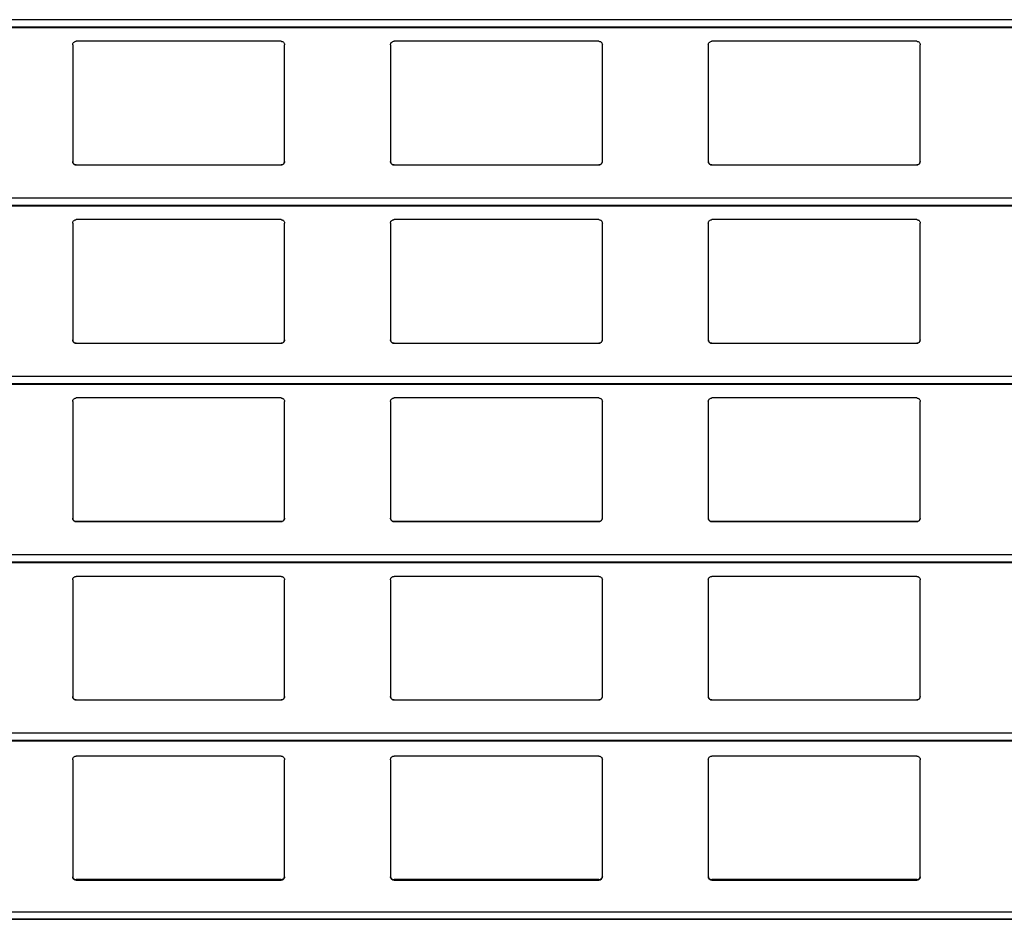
# Model space of a CAD drawing. Header units: millimetres. Extents: x 26 to 422, y 4 to 419.
# Tile 29 of 83: x 232.35 to 237.93, y 355.18 to 360.28. Entities that reach past the tile are written whole.
import ezdxf

# ---------------------------------------------------------------- set-up
doc = ezdxf.new("R2010")
doc.units = ezdxf.units.MM

msp = doc.modelspace()

# ---------------------------------------------------------------- linework, layer by layer
at = {"color": 8, "linetype": 'Continuous', "lineweight": 25}
for p, q in [((251.961, 360.2783), (210.8795, 360.2783)), ((251.961, 360.2361), (210.8795, 360.2361)), ((251.961, 359.2683), (210.8795, 359.2683)), ((251.961, 359.2261), (210.8795, 359.2261)), ((251.961, 358.2583), (210.8795, 358.2583)), ((251.961, 358.2161), (210.8795, 358.2161)), ((251.961, 357.2483), (210.8795, 357.2483)), ((251.961, 357.2061), (210.8795, 357.2061)), ((251.961, 356.2383), (210.8795, 356.2383)), ((251.961, 356.1961), (210.8795, 356.1961)), ((251.961, 355.2238), (210.8795, 355.2238)), ((251.961, 355.185), (210.8795, 355.185))]:
    msp.add_line(p, q, dxfattribs=at)
at = {"color": 7, "linetype": 'Continuous', "lineweight": 25}
for p, q in [((210.8795, 360.2342), (251.961, 360.2342)), ((232.6545, 360.1359), (232.6545, 359.4759)), ((233.8345, 360.1559), (232.6745, 360.1559)), ((233.8545, 359.4759), (233.8545, 360.1359)), ((234.4545, 360.1359), (234.4545, 359.4759)), ((235.6345, 360.1559), (234.4745, 360.1559)), ((235.6545, 359.4759), (235.6545, 360.1359)), ((236.2545, 360.1359), (236.2545, 359.4759)), ((237.4345, 360.1559), (236.2745, 360.1559)), ((237.4545, 359.4759), (237.4545, 360.1359)), ((232.6745, 359.4559), (233.8345, 359.4559)), ((234.4745, 359.4559), (235.6345, 359.4559)), ((236.2745, 359.4559), (237.4345, 359.4559)), ((210.8795, 359.2242), (251.961, 359.2242)), ((232.6545, 359.1259), (232.6545, 358.4659)), ((233.8345, 359.1459), (232.6745, 359.1459)), ((233.8545, 358.4659), (233.8545, 359.1259)), ((234.4545, 359.1259), (234.4545, 358.4659)), ((235.6345, 359.1459), (234.4745, 359.1459)), ((235.6545, 358.4659), (235.6545, 359.1259)), ((236.2545, 359.1259), (236.2545, 358.4659)), ((237.4345, 359.1459), (236.2745, 359.1459)), ((237.4545, 358.4659), (237.4545, 359.1259)), ((232.6745, 358.4459), (233.8345, 358.4459)), ((234.4745, 358.4459), (235.6345, 358.4459)), ((236.2745, 358.4459), (237.4345, 358.4459)), ((210.8795, 358.2142), (251.961, 358.2142)), ((232.6545, 358.1159), (232.6545, 357.4559)), ((233.8345, 358.1359), (232.6745, 358.1359)), ((233.8545, 357.4559), (233.8545, 358.1159)), ((234.4545, 358.1159), (234.4545, 357.4559)), ((235.6345, 358.1359), (234.4745, 358.1359)), ((235.6545, 357.4559), (235.6545, 358.1159)), ((236.2545, 358.1159), (236.2545, 357.4559)), ((237.4345, 358.1359), (236.2745, 358.1359)), ((237.4545, 357.4559), (237.4545, 358.1159)), ((232.6745, 357.4359), (233.8345, 357.4359)), ((232.6745, 357.4359), (232.6745, 357.4359)), ((233.8345, 357.4359), (232.6745, 357.4359)), ((233.8345, 357.4359), (233.8345, 357.4359)), ((234.4745, 357.4359), (235.6345, 357.4359)), ((234.4745, 357.4359), (234.4745, 357.4359)), ((235.6345, 357.4359), (234.4745, 357.4359)), ((235.6345, 357.4359), (235.6345, 357.4359)), ((236.2745, 357.4359), (237.4345, 357.4359)), ((236.2745, 357.4359), (236.2745, 357.4359)), ((237.4345, 357.4359), (236.2745, 357.4359)), ((237.4345, 357.4359), (237.4345, 357.4359)), ((210.8795, 357.2042), (251.961, 357.2042)), ((233.8345, 357.1259), (232.6745, 357.1259)), ((235.6345, 357.1259), (234.4745, 357.1259)), ((237.4345, 357.1259), (236.2745, 357.1259)), ((232.6545, 357.1059), (232.6545, 356.4459)), ((233.8545, 356.4459), (233.8545, 357.1059)), ((234.4545, 357.1059), (234.4545, 356.4459)), ((235.6545, 356.4459), (235.6545, 357.1059)), ((236.2545, 357.1059), (236.2545, 356.4459)), ((237.4545, 356.4459), (237.4545, 357.1059)), ((232.6745, 356.4259), (233.8345, 356.4259)), ((234.4745, 356.4259), (235.6345, 356.4259)), ((236.2745, 356.4259), (237.4345, 356.4259)), ((210.8795, 356.1942), (251.961, 356.1942)), ((233.8345, 356.1083), (232.6745, 356.1083)), ((235.6345, 356.1083), (234.4745, 356.1083)), ((237.4345, 356.1083), (236.2745, 356.1083)), ((232.6545, 356.0876), (232.6545, 355.4243)), ((233.8545, 355.4243), (233.8545, 356.0876)), ((234.4545, 356.0876), (234.4545, 355.4243)), ((235.6545, 355.4243), (235.6545, 356.0876)), ((236.2545, 356.0876), (236.2545, 355.4243)), ((237.4545, 355.4243), (237.4545, 356.0876)), ((232.6745, 355.4084), (232.6745, 355.4048)), ((233.8345, 355.4084), (232.6745, 355.4084)), ((232.6745, 355.4048), (233.8345, 355.4048)), ((233.8345, 355.4048), (233.8345, 355.4084)), ((234.4745, 355.4084), (234.4745, 355.4048)), ((235.6345, 355.4084), (234.4745, 355.4084)), ((234.4745, 355.4048), (235.6345, 355.4048)), ((235.6345, 355.4048), (235.6345, 355.4084)), ((236.2745, 355.4084), (236.2745, 355.4048)), ((237.4345, 355.4084), (236.2745, 355.4084)), ((236.2745, 355.4048), (237.4345, 355.4048)), ((237.4345, 355.4048), (237.4345, 355.4084)), ((210.8795, 355.1836), (251.961, 355.1836))]:
    msp.add_line(p, q, dxfattribs=at)
for points, knots in [([(232.6545, 360.1359), (232.6547, 360.1384), (232.6552, 360.1432), (232.6592, 360.1496), (232.665, 360.154), (232.6705, 360.1558), (232.6736, 360.1559), (232.6745, 360.1559)], [0, 0, 0, 0, 0.241257, 0.482874, 0.713614, 0.923009, 1, 1, 1, 1]), ([(233.8345, 360.1559), (233.8366, 360.1558), (233.8408, 360.1554), (233.8464, 360.1524), (233.8509, 360.1479), (233.8539, 360.1422), (233.8543, 360.138), (233.8545, 360.1359)], [0, 0, 0, 0, 0.190918, 0.381639, 0.579768, 0.795364, 1, 1, 1, 1]), ([(234.4545, 360.1359), (234.4547, 360.1384), (234.4552, 360.1432), (234.4592, 360.1496), (234.465, 360.154), (234.4705, 360.1558), (234.4736, 360.1559), (234.4745, 360.1559)], [0, 0, 0, 0, 0.241303, 0.482941, 0.713589, 0.923002, 1, 1, 1, 1]), ([(235.6345, 360.1559), (235.6366, 360.1558), (235.6408, 360.1554), (235.6464, 360.1524), (235.6509, 360.1479), (235.6539, 360.1422), (235.6543, 360.138), (235.6545, 360.1359)], [0, 0, 0, 0, 0.19091, 0.381624, 0.579744, 0.795393, 1, 1, 1, 1]), ([(236.2545, 360.1359), (236.2547, 360.1384), (236.2552, 360.1432), (236.2592, 360.1496), (236.265, 360.154), (236.2705, 360.1558), (236.2736, 360.1559), (236.2745, 360.1559)], [0, 0, 0, 0, 0.241269, 0.482874, 0.71349, 0.923013, 1, 1, 1, 1]), ([(237.4345, 360.1559), (237.4366, 360.1558), (237.4408, 360.1554), (237.4464, 360.1524), (237.4509, 360.1479), (237.4539, 360.1422), (237.4543, 360.138), (237.4545, 360.1359)], [0, 0, 0, 0, 0.191039, 0.381611, 0.579816, 0.795388, 1, 1, 1, 1]), ([(232.6745, 359.4559), (232.6723, 359.4562), (232.6679, 359.4566), (232.662, 359.4599), (232.6574, 359.4648), (232.6549, 359.4704), (232.6546, 359.4743), (232.6545, 359.4759)], [0, 0, 0, 0, 0.2078712, 0.4157394, 0.6260195, 0.8417365, 1, 1, 1, 1]), ([(232.6545, 359.4759), (232.6547, 359.4736), (232.6551, 359.4688), (232.6579, 359.4649), (232.6594, 359.4628)], [0, 0, 0, 0, 0.484661, 1, 1, 1, 1]), ([(232.6594, 359.4628), (232.661, 359.4613), (232.6643, 359.4582), (232.6698, 359.4562), (232.6733, 359.456), (232.6745, 359.4559)], [0, 0, 0, 0, 0.396634, 0.793879, 1, 1, 1, 1]), ([(233.8545, 359.4759), (233.8542, 359.4737), (233.8538, 359.4691), (233.8502, 359.463), (233.8449, 359.4585), (233.8393, 359.4562), (233.8358, 359.456), (233.8345, 359.4559)], [0, 0, 0, 0, 0.221338, 0.442729, 0.662079, 0.876193, 1, 1, 1, 1]), ([(233.8345, 359.4559), (233.8366, 359.4562), (233.841, 359.4566), (233.8461, 359.4593), (233.8486, 359.4618), (233.8496, 359.4628)], [0, 0, 0, 0, 0.375751, 0.750937, 1, 1, 1, 1]), ([(233.8496, 359.4628), (233.8509, 359.4647), (233.8538, 359.4687), (233.8542, 359.4735), (233.8545, 359.4759)], [0, 0, 0, 0, 0.480474, 1, 1, 1, 1]), ([(234.4745, 359.4559), (234.4723, 359.4562), (234.4679, 359.4566), (234.462, 359.4599), (234.4574, 359.4648), (234.4549, 359.4704), (234.4546, 359.4743), (234.4545, 359.4759)], [0, 0, 0, 0, 0.207886, 0.415638, 0.626034, 0.841707, 1, 1, 1, 1]), ([(234.4545, 359.4759), (234.4547, 359.4736), (234.4551, 359.4688), (234.4579, 359.4649), (234.4594, 359.4628)], [0, 0, 0, 0, 0.484661, 1, 1, 1, 1]), ([(234.4594, 359.4628), (234.461, 359.4613), (234.4643, 359.4582), (234.4698, 359.4562), (234.4733, 359.456), (234.4745, 359.4559)], [0, 0, 0, 0, 0.396871, 0.794142, 1, 1, 1, 1]), ([(235.6545, 359.4759), (235.6542, 359.4737), (235.6538, 359.4691), (235.6502, 359.463), (235.6449, 359.4585), (235.6393, 359.4562), (235.6358, 359.456), (235.6345, 359.4559)], [0, 0, 0, 0, 0.221338, 0.442729, 0.662079, 0.876193, 1, 1, 1, 1]), ([(235.6345, 359.4559), (235.6366, 359.4562), (235.641, 359.4566), (235.6461, 359.4593), (235.6486, 359.4618), (235.6496, 359.4628)], [0, 0, 0, 0, 0.375734, 0.751147, 1, 1, 1, 1]), ([(235.6496, 359.4628), (235.6509, 359.4647), (235.6538, 359.4687), (235.6542, 359.4735), (235.6545, 359.4759)], [0, 0, 0, 0, 0.480474, 1, 1, 1, 1]), ([(236.2745, 359.4559), (236.2723, 359.4562), (236.2679, 359.4566), (236.262, 359.4599), (236.2574, 359.4648), (236.2549, 359.4704), (236.2546, 359.4743), (236.2545, 359.4759)], [0, 0, 0, 0, 0.2078588, 0.4157147, 0.6260831, 0.8417279, 1, 1, 1, 1]), ([(236.2545, 359.4759), (236.2547, 359.4736), (236.2551, 359.4688), (236.2579, 359.4649), (236.2594, 359.4628)], [0, 0, 0, 0, 0.484689, 1, 1, 1, 1]), ([(236.2594, 359.4628), (236.261, 359.4613), (236.2643, 359.4582), (236.2698, 359.4562), (236.2733, 359.456), (236.2745, 359.4559)], [0, 0, 0, 0, 0.396634, 0.793879, 1, 1, 1, 1]), ([(237.4545, 359.4759), (237.4542, 359.4737), (237.4538, 359.4691), (237.4502, 359.463), (237.4449, 359.4585), (237.4393, 359.4562), (237.4358, 359.456), (237.4345, 359.4559)], [0, 0, 0, 0, 0.221316, 0.442758, 0.661973, 0.876206, 1, 1, 1, 1]), ([(237.4345, 359.4559), (237.4366, 359.4562), (237.441, 359.4566), (237.4461, 359.4593), (237.4486, 359.4618), (237.4496, 359.4628)], [0, 0, 0, 0, 0.375996, 0.751155, 1, 1, 1, 1]), ([(237.4496, 359.4628), (237.4509, 359.4647), (237.4538, 359.4687), (237.4542, 359.4735), (237.4545, 359.4759)], [0, 0, 0, 0, 0.480446, 1, 1, 1, 1]), ([(232.6545, 359.1259), (232.6547, 359.1284), (232.6552, 359.1332), (232.6592, 359.1396), (232.665, 359.144), (232.6705, 359.1458), (232.6736, 359.1459), (232.6745, 359.1459)], [0, 0, 0, 0, 0.241257, 0.482874, 0.713614, 0.923009, 1, 1, 1, 1]), ([(233.8345, 359.1459), (233.8366, 359.1458), (233.8408, 359.1454), (233.8464, 359.1424), (233.8509, 359.1379), (233.8539, 359.1322), (233.8543, 359.128), (233.8545, 359.1259)], [0, 0, 0, 0, 0.190918, 0.381639, 0.579768, 0.795364, 1, 1, 1, 1]), ([(234.4545, 359.1259), (234.4547, 359.1284), (234.4552, 359.1332), (234.4592, 359.1396), (234.465, 359.144), (234.4705, 359.1458), (234.4736, 359.1459), (234.4745, 359.1459)], [0, 0, 0, 0, 0.241303, 0.482941, 0.713589, 0.923002, 1, 1, 1, 1]), ([(235.6345, 359.1459), (235.6366, 359.1458), (235.6408, 359.1454), (235.6464, 359.1424), (235.6509, 359.1379), (235.6539, 359.1322), (235.6543, 359.128), (235.6545, 359.1259)], [0, 0, 0, 0, 0.19091, 0.381624, 0.579744, 0.795393, 1, 1, 1, 1]), ([(236.2545, 359.1259), (236.2547, 359.1284), (236.2552, 359.1332), (236.2592, 359.1396), (236.265, 359.144), (236.2705, 359.1458), (236.2736, 359.1459), (236.2745, 359.1459)], [0, 0, 0, 0, 0.241269, 0.482874, 0.71349, 0.923013, 1, 1, 1, 1]), ([(237.4345, 359.1459), (237.4366, 359.1458), (237.4408, 359.1454), (237.4464, 359.1424), (237.4509, 359.1379), (237.4539, 359.1322), (237.4543, 359.128), (237.4545, 359.1259)], [0, 0, 0, 0, 0.191039, 0.381611, 0.579816, 0.795388, 1, 1, 1, 1]), ([(232.6745, 358.4459), (232.6723, 358.4462), (232.6679, 358.4466), (232.662, 358.4499), (232.6574, 358.4548), (232.6549, 358.4604), (232.6546, 358.4643), (232.6545, 358.4659)], [0, 0, 0, 0, 0.207873, 0.415742, 0.626017, 0.841744, 1, 1, 1, 1]), ([(232.6545, 358.4659), (232.6547, 358.4636), (232.6551, 358.4588), (232.6579, 358.4549), (232.6594, 358.4528)], [0, 0, 0, 0, 0.484634, 1, 1, 1, 1]), ([(232.6594, 358.4528), (232.661, 358.4513), (232.6643, 358.4482), (232.6698, 358.4462), (232.6733, 358.446), (232.6745, 358.4459)], [0, 0, 0, 0, 0.396628, 0.793878, 1, 1, 1, 1]), ([(233.8545, 358.4659), (233.8542, 358.4637), (233.8538, 358.4591), (233.8502, 358.453), (233.8449, 358.4485), (233.8393, 358.4462), (233.8358, 358.446), (233.8345, 358.4459)], [0, 0, 0, 0, 0.221338, 0.44273, 0.66208, 0.876194, 1, 1, 1, 1]), ([(233.8345, 358.4459), (233.8366, 358.4462), (233.841, 358.4466), (233.8461, 358.4493), (233.8486, 358.4518), (233.8496, 358.4528)], [0, 0, 0, 0, 0.375755, 0.750956, 1, 1, 1, 1]), ([(233.8496, 358.4528), (233.8509, 358.4547), (233.8538, 358.4587), (233.8542, 358.4635), (233.8545, 358.4659)], [0, 0, 0, 0, 0.480501, 1, 1, 1, 1]), ([(234.4745, 358.4459), (234.4723, 358.4462), (234.4679, 358.4466), (234.462, 358.4499), (234.4574, 358.4548), (234.4549, 358.4604), (234.4546, 358.4643), (234.4545, 358.4659)], [0, 0, 0, 0, 0.207888, 0.415641, 0.626032, 0.841715, 1, 1, 1, 1]), ([(234.4545, 358.4659), (234.4547, 358.4636), (234.4551, 358.4588), (234.4579, 358.4549), (234.4594, 358.4528)], [0, 0, 0, 0, 0.484634, 1, 1, 1, 1]), ([(234.4594, 358.4528), (234.461, 358.4513), (234.4643, 358.4482), (234.4698, 358.4462), (234.4733, 358.446), (234.4745, 358.4459)], [0, 0, 0, 0, 0.396865, 0.794141, 1, 1, 1, 1]), ([(235.6545, 358.4659), (235.6542, 358.4637), (235.6538, 358.4591), (235.6502, 358.453), (235.6449, 358.4485), (235.6393, 358.4462), (235.6358, 358.446), (235.6345, 358.4459)], [0, 0, 0, 0, 0.221338, 0.44273, 0.66208, 0.876194, 1, 1, 1, 1]), ([(235.6345, 358.4459), (235.6366, 358.4462), (235.641, 358.4466), (235.6461, 358.4493), (235.6486, 358.4518), (235.6496, 358.4528)], [0, 0, 0, 0, 0.375738, 0.751166, 1, 1, 1, 1]), ([(235.6496, 358.4528), (235.6509, 358.4547), (235.6538, 358.4587), (235.6542, 358.4635), (235.6545, 358.4659)], [0, 0, 0, 0, 0.480501, 1, 1, 1, 1]), ([(236.2745, 358.4459), (236.2723, 358.4462), (236.2679, 358.4466), (236.262, 358.4499), (236.2574, 358.4548), (236.2549, 358.4604), (236.2546, 358.4643), (236.2545, 358.4659)], [0, 0, 0, 0, 0.20786, 0.415718, 0.626081, 0.841736, 1, 1, 1, 1]), ([(236.2545, 358.4659), (236.2547, 358.4636), (236.2551, 358.4588), (236.2579, 358.4549), (236.2594, 358.4528)], [0, 0, 0, 0, 0.484663, 1, 1, 1, 1]), ([(236.2594, 358.4528), (236.261, 358.4513), (236.2643, 358.4482), (236.2698, 358.4462), (236.2733, 358.446), (236.2745, 358.4459)], [0, 0, 0, 0, 0.396628, 0.793878, 1, 1, 1, 1]), ([(237.4545, 358.4659), (237.4542, 358.4637), (237.4538, 358.4591), (237.4502, 358.453), (237.4449, 358.4485), (237.4393, 358.4462), (237.4358, 358.446), (237.4345, 358.4459)], [0, 0, 0, 0, 0.221316, 0.442758, 0.661974, 0.876206, 1, 1, 1, 1]), ([(237.4345, 358.4459), (237.4366, 358.4462), (237.441, 358.4466), (237.4461, 358.4493), (237.4486, 358.4518), (237.4496, 358.4528)], [0, 0, 0, 0, 0.376, 0.751174, 1, 1, 1, 1]), ([(237.4496, 358.4528), (237.4509, 358.4547), (237.4538, 358.4587), (237.4542, 358.4635), (237.4545, 358.4659)], [0, 0, 0, 0, 0.480473, 1, 1, 1, 1]), ([(232.6545, 358.1159), (232.6547, 358.1184), (232.6552, 358.1232), (232.6592, 358.1296), (232.665, 358.134), (232.6705, 358.1358), (232.6736, 358.1359), (232.6745, 358.1359)], [0, 0, 0, 0, 0.2412506, 0.4828689, 0.7136147, 0.9230085, 1, 1, 1, 1]), ([(233.8345, 358.1359), (233.8366, 358.1358), (233.8408, 358.1354), (233.8464, 358.1324), (233.8509, 358.1279), (233.8539, 358.1222), (233.8543, 358.118), (233.8545, 358.1159)], [0, 0, 0, 0, 0.190919, 0.381641, 0.579765, 0.795363, 1, 1, 1, 1]), ([(234.4545, 358.1159), (234.4547, 358.1184), (234.4552, 358.1232), (234.4592, 358.1296), (234.465, 358.134), (234.4705, 358.1358), (234.4736, 358.1359), (234.4745, 358.1359)], [0, 0, 0, 0, 0.241296, 0.482935, 0.71359, 0.923002, 1, 1, 1, 1]), ([(235.6345, 358.1359), (235.6366, 358.1358), (235.6408, 358.1354), (235.6464, 358.1324), (235.6509, 358.1279), (235.6539, 358.1222), (235.6543, 358.118), (235.6545, 358.1159)], [0, 0, 0, 0, 0.190911, 0.381626, 0.579741, 0.795392, 1, 1, 1, 1]), ([(236.2545, 358.1159), (236.2547, 358.1184), (236.2552, 358.1232), (236.2592, 358.1296), (236.265, 358.134), (236.2705, 358.1358), (236.2736, 358.1359), (236.2745, 358.1359)], [0, 0, 0, 0, 0.241263, 0.482869, 0.713491, 0.923012, 1, 1, 1, 1]), ([(237.4345, 358.1359), (237.4366, 358.1358), (237.4408, 358.1354), (237.4464, 358.1324), (237.4509, 358.1279), (237.4539, 358.1222), (237.4543, 358.118), (237.4545, 358.1159)], [0, 0, 0, 0, 0.191041, 0.381614, 0.579814, 0.795387, 1, 1, 1, 1]), ([(232.6745, 357.4359), (232.6723, 357.4362), (232.6679, 357.4366), (232.662, 357.4399), (232.6574, 357.4448), (232.6549, 357.4504), (232.6546, 357.4543), (232.6545, 357.4559)], [0, 0, 0, 0, 0.207874, 0.415749, 0.626024, 0.841744, 1, 1, 1, 1]), ([(232.6545, 357.4559), (232.6547, 357.4536), (232.6551, 357.4488), (232.6579, 357.4449), (232.6594, 357.4428)], [0, 0, 0, 0, 0.4846427, 1, 1, 1, 1]), ([(233.8545, 357.4559), (233.8542, 357.4537), (233.8538, 357.4491), (233.8502, 357.443), (233.8449, 357.4385), (233.8393, 357.4362), (233.8358, 357.436), (233.8345, 357.4359)], [0, 0, 0, 0, 0.221339, 0.4427236, 0.662081, 0.8761925, 1, 1, 1, 1]), ([(233.8496, 357.4428), (233.8509, 357.4447), (233.8538, 357.4487), (233.8542, 357.4535), (233.8545, 357.4559)], [0, 0, 0, 0, 0.480493, 1, 1, 1, 1]), ([(234.4745, 357.4359), (234.4723, 357.4362), (234.4679, 357.4366), (234.462, 357.4399), (234.4574, 357.4448), (234.4549, 357.4504), (234.4546, 357.4543), (234.4545, 357.4559)], [0, 0, 0, 0, 0.2078886, 0.4156469, 0.6260387, 0.8417144, 1, 1, 1, 1]), ([(234.4545, 357.4559), (234.4547, 357.4536), (234.4551, 357.4488), (234.4579, 357.4449), (234.4594, 357.4428)], [0, 0, 0, 0, 0.4846427, 1, 1, 1, 1]), ([(235.6545, 357.4559), (235.6542, 357.4537), (235.6538, 357.4491), (235.6502, 357.443), (235.6449, 357.4385), (235.6393, 357.4362), (235.6358, 357.436), (235.6345, 357.4359)], [0, 0, 0, 0, 0.221339, 0.4427236, 0.662081, 0.8761925, 1, 1, 1, 1]), ([(235.6496, 357.4428), (235.6509, 357.4447), (235.6538, 357.4487), (235.6542, 357.4535), (235.6545, 357.4559)], [0, 0, 0, 0, 0.480493, 1, 1, 1, 1]), ([(236.2745, 357.4359), (236.2723, 357.4362), (236.2679, 357.4366), (236.262, 357.4399), (236.2574, 357.4448), (236.2549, 357.4504), (236.2546, 357.4543), (236.2545, 357.4559)], [0, 0, 0, 0, 0.207861, 0.415724, 0.626088, 0.841735, 1, 1, 1, 1]), ([(236.2545, 357.4559), (236.2547, 357.4536), (236.2551, 357.4488), (236.2579, 357.4449), (236.2594, 357.4428)], [0, 0, 0, 0, 0.484671, 1, 1, 1, 1]), ([(237.4545, 357.4559), (237.4542, 357.4537), (237.4538, 357.4491), (237.4502, 357.443), (237.4449, 357.4385), (237.4393, 357.4362), (237.4358, 357.436), (237.4345, 357.4359)], [0, 0, 0, 0, 0.221317, 0.442752, 0.661975, 0.876205, 1, 1, 1, 1]), ([(237.4496, 357.4428), (237.4509, 357.4447), (237.4538, 357.4487), (237.4542, 357.4535), (237.4545, 357.4559)], [0, 0, 0, 0, 0.480464, 1, 1, 1, 1]), ([(232.6594, 357.4428), (232.661, 357.4413), (232.6643, 357.4382), (232.6698, 357.4362), (232.6733, 357.436), (232.6745, 357.4359)], [0, 0, 0, 0, 0.3966355, 0.7938818, 1, 1, 1, 1]), ([(233.8345, 357.4359), (233.8366, 357.4362), (233.841, 357.4366), (233.8461, 357.4393), (233.8486, 357.4418), (233.8496, 357.4428)], [0, 0, 0, 0, 0.375753, 0.750945, 1, 1, 1, 1]), ([(234.4594, 357.4428), (234.461, 357.4413), (234.4643, 357.4382), (234.4698, 357.4362), (234.4733, 357.436), (234.4745, 357.4359)], [0, 0, 0, 0, 0.396872, 0.794144, 1, 1, 1, 1]), ([(235.6345, 357.4359), (235.6366, 357.4362), (235.641, 357.4366), (235.6461, 357.4393), (235.6486, 357.4418), (235.6496, 357.4428)], [0, 0, 0, 0, 0.375737, 0.751155, 1, 1, 1, 1]), ([(236.2594, 357.4428), (236.261, 357.4413), (236.2643, 357.4382), (236.2698, 357.4362), (236.2733, 357.436), (236.2745, 357.4359)], [0, 0, 0, 0, 0.3966355, 0.7938818, 1, 1, 1, 1]), ([(237.4345, 357.4359), (237.4366, 357.4362), (237.441, 357.4366), (237.4461, 357.4393), (237.4486, 357.4418), (237.4496, 357.4428)], [0, 0, 0, 0, 0.375998, 0.751163, 1, 1, 1, 1]), ([(232.6545, 357.1059), (232.6547, 357.1084), (232.6552, 357.1132), (232.6592, 357.1196), (232.665, 357.124), (232.6705, 357.1258), (232.6736, 357.1259), (232.6745, 357.1259)], [0, 0, 0, 0, 0.2412579, 0.4828681, 0.7136184, 0.9230088, 1, 1, 1, 1]), ([(233.8345, 357.1259), (233.8366, 357.1258), (233.8408, 357.1254), (233.8464, 357.1224), (233.8509, 357.1179), (233.8539, 357.1122), (233.8543, 357.108), (233.8545, 357.1059)], [0, 0, 0, 0, 0.190917, 0.381638, 0.579767, 0.795356, 1, 1, 1, 1]), ([(234.4545, 357.1059), (234.4547, 357.1084), (234.4552, 357.1132), (234.4592, 357.1196), (234.465, 357.124), (234.4705, 357.1258), (234.4736, 357.1259), (234.4745, 357.1259)], [0, 0, 0, 0, 0.241303, 0.482934, 0.713593, 0.923002, 1, 1, 1, 1]), ([(235.6345, 357.1259), (235.6366, 357.1258), (235.6408, 357.1254), (235.6464, 357.1224), (235.6509, 357.1179), (235.6539, 357.1122), (235.6543, 357.108), (235.6545, 357.1059)], [0, 0, 0, 0, 0.190909, 0.381622, 0.579743, 0.795385, 1, 1, 1, 1]), ([(236.2545, 357.1059), (236.2547, 357.1084), (236.2552, 357.1132), (236.2592, 357.1196), (236.265, 357.124), (236.2705, 357.1258), (236.2736, 357.1259), (236.2745, 357.1259)], [0, 0, 0, 0, 0.24127, 0.482868, 0.713495, 0.923013, 1, 1, 1, 1]), ([(237.4345, 357.1259), (237.4366, 357.1258), (237.4408, 357.1254), (237.4464, 357.1224), (237.4509, 357.1179), (237.4539, 357.1122), (237.4543, 357.108), (237.4545, 357.1059)], [0, 0, 0, 0, 0.1910381, 0.3816103, 0.5798151, 0.7953794, 1, 1, 1, 1]), ([(232.6745, 356.4259), (232.6723, 356.4262), (232.6679, 356.4266), (232.662, 356.4299), (232.6574, 356.4348), (232.6549, 356.4404), (232.6546, 356.4443), (232.6545, 356.4459)], [0, 0, 0, 0, 0.207873, 0.415742, 0.626017, 0.841744, 1, 1, 1, 1]), ([(232.6545, 356.4459), (232.6547, 356.4436), (232.6551, 356.4388), (232.6579, 356.4349), (232.6594, 356.4328)], [0, 0, 0, 0, 0.484634, 1, 1, 1, 1]), ([(233.8545, 356.4459), (233.8542, 356.4437), (233.8538, 356.4391), (233.8502, 356.433), (233.8449, 356.4285), (233.8393, 356.4262), (233.8358, 356.426), (233.8345, 356.4259)], [0, 0, 0, 0, 0.221337, 0.442728, 0.662084, 0.876194, 1, 1, 1, 1]), ([(233.8496, 356.4328), (233.8509, 356.4347), (233.8538, 356.4387), (233.8542, 356.4435), (233.8545, 356.4459)], [0, 0, 0, 0, 0.480501, 1, 1, 1, 1]), ([(234.4745, 356.4259), (234.4723, 356.4262), (234.4679, 356.4266), (234.462, 356.4299), (234.4574, 356.4348), (234.4549, 356.4404), (234.4546, 356.4443), (234.4545, 356.4459)], [0, 0, 0, 0, 0.207888, 0.415641, 0.626032, 0.841715, 1, 1, 1, 1]), ([(234.4545, 356.4459), (234.4547, 356.4436), (234.4551, 356.4388), (234.4579, 356.4349), (234.4594, 356.4328)], [0, 0, 0, 0, 0.484634, 1, 1, 1, 1]), ([(235.6545, 356.4459), (235.6542, 356.4437), (235.6538, 356.4391), (235.6502, 356.433), (235.6449, 356.4285), (235.6393, 356.4262), (235.6358, 356.426), (235.6345, 356.4259)], [0, 0, 0, 0, 0.221337, 0.442728, 0.662084, 0.876194, 1, 1, 1, 1]), ([(235.6496, 356.4328), (235.6509, 356.4347), (235.6538, 356.4387), (235.6542, 356.4435), (235.6545, 356.4459)], [0, 0, 0, 0, 0.480501, 1, 1, 1, 1]), ([(236.2745, 356.4259), (236.2723, 356.4262), (236.2679, 356.4266), (236.262, 356.4299), (236.2574, 356.4348), (236.2549, 356.4404), (236.2546, 356.4443), (236.2545, 356.4459)], [0, 0, 0, 0, 0.20786, 0.415718, 0.626081, 0.841736, 1, 1, 1, 1]), ([(236.2545, 356.4459), (236.2547, 356.4436), (236.2551, 356.4388), (236.2579, 356.4349), (236.2594, 356.4328)], [0, 0, 0, 0, 0.484663, 1, 1, 1, 1]), ([(237.4545, 356.4459), (237.4542, 356.4437), (237.4538, 356.4391), (237.4502, 356.433), (237.4449, 356.4285), (237.4393, 356.4262), (237.4358, 356.426), (237.4345, 356.4259)], [0, 0, 0, 0, 0.221315, 0.442757, 0.661978, 0.876207, 1, 1, 1, 1]), ([(237.4496, 356.4328), (237.4509, 356.4347), (237.4538, 356.4387), (237.4542, 356.4435), (237.4545, 356.4459)], [0, 0, 0, 0, 0.480473, 1, 1, 1, 1]), ([(232.6594, 356.4328), (232.661, 356.4313), (232.6643, 356.4282), (232.6698, 356.4262), (232.6733, 356.426), (232.6745, 356.4259)], [0, 0, 0, 0, 0.396637, 0.793879, 1, 1, 1, 1]), ([(233.8345, 356.4259), (233.8366, 356.4262), (233.841, 356.4266), (233.8461, 356.4293), (233.8486, 356.4318), (233.8496, 356.4328)], [0, 0, 0, 0, 0.375755, 0.750956, 1, 1, 1, 1]), ([(234.4594, 356.4328), (234.461, 356.4313), (234.4643, 356.4282), (234.4698, 356.4262), (234.4733, 356.426), (234.4745, 356.4259)], [0, 0, 0, 0, 0.396874, 0.794142, 1, 1, 1, 1]), ([(235.6345, 356.4259), (235.6366, 356.4262), (235.641, 356.4266), (235.6461, 356.4293), (235.6486, 356.4318), (235.6496, 356.4328)], [0, 0, 0, 0, 0.375738, 0.751166, 1, 1, 1, 1]), ([(236.2594, 356.4328), (236.261, 356.4313), (236.2643, 356.4282), (236.2698, 356.4262), (236.2733, 356.426), (236.2745, 356.4259)], [0, 0, 0, 0, 0.396637, 0.793879, 1, 1, 1, 1]), ([(237.4345, 356.4259), (237.4366, 356.4262), (237.441, 356.4266), (237.4461, 356.4293), (237.4486, 356.4318), (237.4496, 356.4328)], [0, 0, 0, 0, 0.376, 0.751174, 1, 1, 1, 1]), ([(232.6545, 356.0876), (232.6547, 356.0901), (232.6552, 356.0951), (232.6592, 356.1017), (232.665, 356.1063), (232.6705, 356.1082), (232.6736, 356.1083), (232.6745, 356.1083)], [0, 0, 0, 0, 0.241262, 0.48288, 0.713607, 0.923008, 1, 1, 1, 1]), ([(233.8345, 356.1083), (233.8366, 356.1081), (233.8408, 356.1077), (233.8464, 356.1046), (233.8509, 356.1), (233.8539, 356.0941), (233.8543, 356.0897), (233.8545, 356.0876)], [0, 0, 0, 0, 0.190917, 0.381632, 0.579774, 0.795359, 1, 1, 1, 1]), ([(234.4545, 356.0876), (234.4547, 356.0901), (234.4552, 356.0951), (234.4592, 356.1017), (234.465, 356.1063), (234.4705, 356.1082), (234.4736, 356.1083), (234.4745, 356.1083)], [0, 0, 0, 0, 0.241307, 0.482946, 0.713582, 0.923001, 1, 1, 1, 1]), ([(235.6345, 356.1083), (235.6366, 356.1081), (235.6408, 356.1077), (235.6464, 356.1046), (235.6509, 356.1), (235.6539, 356.0941), (235.6543, 356.0897), (235.6545, 356.0876)], [0, 0, 0, 0, 0.190909, 0.381617, 0.57975, 0.795388, 1, 1, 1, 1]), ([(236.2545, 356.0876), (236.2547, 356.0901), (236.2552, 356.0951), (236.2592, 356.1017), (236.265, 356.1063), (236.2705, 356.1082), (236.2736, 356.1083), (236.2745, 356.1083)], [0, 0, 0, 0, 0.241274, 0.48288, 0.713484, 0.923011, 1, 1, 1, 1]), ([(237.4345, 356.1083), (237.4366, 356.1081), (237.4408, 356.1077), (237.4464, 356.1046), (237.4509, 356.1), (237.4539, 356.0941), (237.4543, 356.0897), (237.4545, 356.0876)], [0, 0, 0, 0, 0.191038, 0.381605, 0.579822, 0.795383, 1, 1, 1, 1]), ([(232.6545, 355.4279), (232.6547, 355.4256), (232.6551, 355.4209), (232.6579, 355.4171), (232.6594, 355.4151)], [0, 0, 0, 0, 0.484645, 1, 1, 1, 1]), ([(232.6745, 355.4048), (232.6723, 355.405), (232.6679, 355.4054), (232.662, 355.4086), (232.6574, 355.4134), (232.6549, 355.4189), (232.6546, 355.4227), (232.6545, 355.4243)], [0, 0, 0, 0, 0.207869, 0.415741, 0.626011, 0.841741, 1, 1, 1, 1]), ([(232.6594, 355.4151), (232.661, 355.4136), (232.6643, 355.4106), (232.6698, 355.4087), (232.6733, 355.4085), (232.6745, 355.4084)], [0, 0, 0, 0, 0.396632, 0.793875, 1, 1, 1, 1]), ([(233.8545, 355.4243), (233.8542, 355.422), (233.8538, 355.4176), (233.8502, 355.4116), (233.8449, 355.4072), (233.8393, 355.4051), (233.8358, 355.4049), (233.8345, 355.4048)], [0, 0, 0, 0, 0.221334, 0.442741, 0.662087, 0.876196, 1, 1, 1, 1]), ([(233.8345, 355.4084), (233.8366, 355.4086), (233.841, 355.4091), (233.8461, 355.4117), (233.8486, 355.4141), (233.8496, 355.4151)], [0, 0, 0, 0, 0.375759, 0.750962, 1, 1, 1, 1]), ([(233.8496, 355.4151), (233.8509, 355.417), (233.8538, 355.4208), (233.8542, 355.4254), (233.8545, 355.4279)], [0, 0, 0, 0, 0.480501, 1, 1, 1, 1]), ([(234.4545, 355.4279), (234.4547, 355.4256), (234.4551, 355.4209), (234.4579, 355.4171), (234.4594, 355.4151)], [0, 0, 0, 0, 0.484645, 1, 1, 1, 1]), ([(234.4745, 355.4048), (234.4723, 355.405), (234.4679, 355.4054), (234.462, 355.4086), (234.4574, 355.4134), (234.4549, 355.4189), (234.4546, 355.4227), (234.4545, 355.4243)], [0, 0, 0, 0, 0.2078837, 0.4156389, 0.6260256, 0.8417112, 1, 1, 1, 1]), ([(234.4594, 355.4151), (234.461, 355.4136), (234.4643, 355.4106), (234.4698, 355.4087), (234.4733, 355.4085), (234.4745, 355.4084)], [0, 0, 0, 0, 0.396868, 0.794138, 1, 1, 1, 1]), ([(235.6545, 355.4243), (235.6542, 355.422), (235.6538, 355.4176), (235.6502, 355.4116), (235.6449, 355.4072), (235.6393, 355.4051), (235.6358, 355.4049), (235.6345, 355.4048)], [0, 0, 0, 0, 0.221334, 0.442741, 0.662087, 0.876196, 1, 1, 1, 1]), ([(235.6345, 355.4084), (235.6366, 355.4086), (235.641, 355.4091), (235.6461, 355.4117), (235.6486, 355.4141), (235.6496, 355.4151)], [0, 0, 0, 0, 0.375743, 0.751171, 1, 1, 1, 1]), ([(235.6496, 355.4151), (235.6509, 355.417), (235.6538, 355.4208), (235.6542, 355.4254), (235.6545, 355.4279)], [0, 0, 0, 0, 0.480501, 1, 1, 1, 1]), ([(236.2545, 355.4279), (236.2547, 355.4256), (236.2551, 355.4209), (236.2579, 355.4171), (236.2594, 355.4151)], [0, 0, 0, 0, 0.4846732, 1, 1, 1, 1]), ([(236.2745, 355.4048), (236.2723, 355.405), (236.2679, 355.4054), (236.262, 355.4086), (236.2574, 355.4134), (236.2549, 355.4189), (236.2546, 355.4227), (236.2545, 355.4243)], [0, 0, 0, 0, 0.2078563, 0.4157159, 0.6260749, 0.8417321, 1, 1, 1, 1]), ([(236.2594, 355.4151), (236.261, 355.4136), (236.2643, 355.4106), (236.2698, 355.4087), (236.2733, 355.4085), (236.2745, 355.4084)], [0, 0, 0, 0, 0.396632, 0.793875, 1, 1, 1, 1]), ([(237.4545, 355.4243), (237.4542, 355.422), (237.4538, 355.4176), (237.4502, 355.4116), (237.4449, 355.4072), (237.4393, 355.4051), (237.4358, 355.4049), (237.4345, 355.4048)], [0, 0, 0, 0, 0.221312, 0.44277, 0.66198, 0.876209, 1, 1, 1, 1]), ([(237.4345, 355.4084), (237.4366, 355.4086), (237.441, 355.4091), (237.4461, 355.4117), (237.4486, 355.4141), (237.4496, 355.4151)], [0, 0, 0, 0, 0.376004, 0.751179, 1, 1, 1, 1]), ([(237.4496, 355.4151), (237.4509, 355.417), (237.4538, 355.4208), (237.4542, 355.4254), (237.4545, 355.4279)], [0, 0, 0, 0, 0.480473, 1, 1, 1, 1])]:
    msp.add_open_spline(points, degree=3, knots=knots, dxfattribs=at)

doc.saveas('drawing.dxf')
